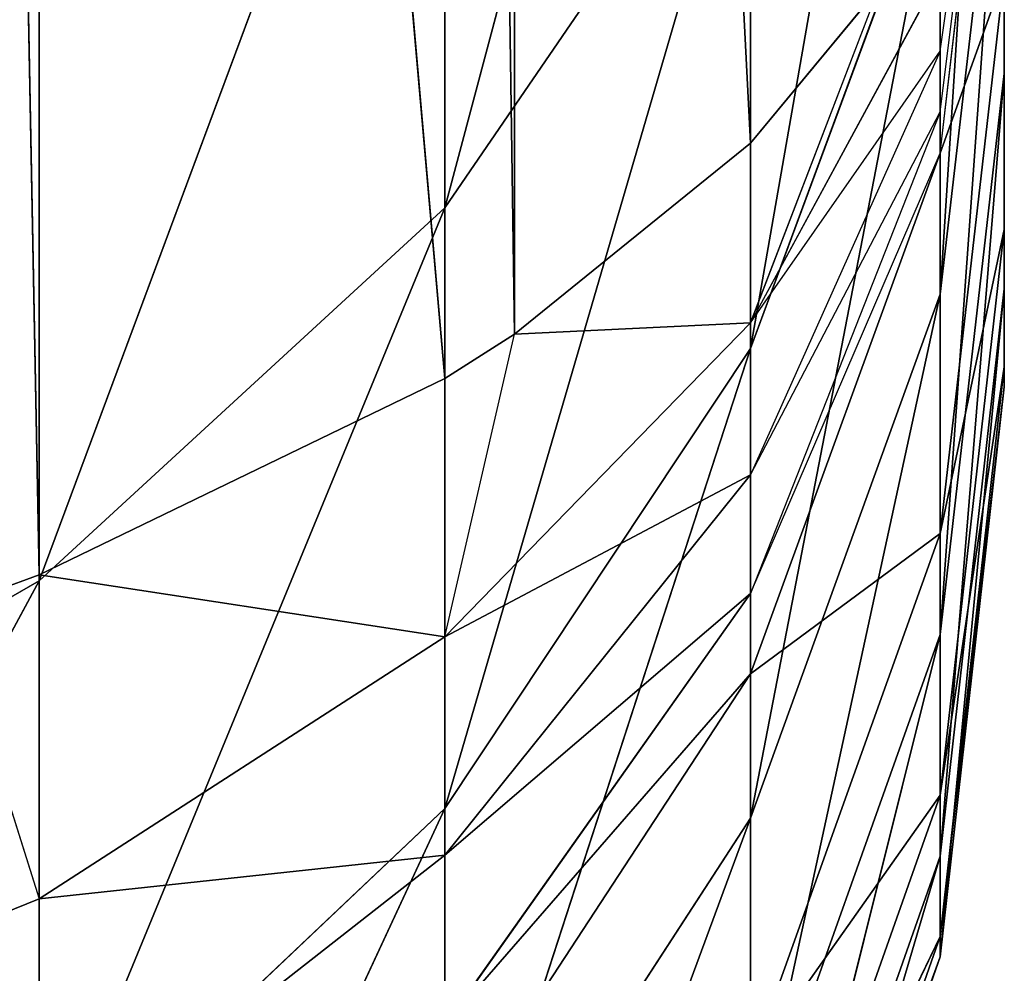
# Model space of a CAD drawing. Extents: x 907 to 1501, y 0 to 291.
# Tile 171 of 221: x 1501.108 to 1501.492, y 0.771 to 1.143. Entities that reach past the tile are written whole.
import ezdxf

# ---------------------------------------------------------------- set-up
doc = ezdxf.new("R2010")
doc.units = 0
doc.header["$LTSCALE"] = 25.4
doc.layers.get('0').update_dxf_attribs({"color": 13, "linetype": 'CONTINUOUS'})

# ---------------------------------------------------------------- blocks, each defined once
blk = doc.blocks.new('GIOTTO-LED-M-8170_STL')
at = {"color": 44}
for p, q in [((596.78809, 15.32575, 289.98215), (596.78809, 15.92768, 289.69699)), ((596.78809, 15.32575, 289.98215), (596.78809, 15.92768, 289.69699)), ((596.78809, 15.32575, 289.98215), (596.94641, 15.85451, 289.55655)), ((596.78809, 15.32575, 289.98215), (596.94641, 15.85451, 289.55655)), ((596.94641, 15.26343, 289.83658), (596.94641, 15.85451, 289.55655)), ((596.94641, 15.26343, 289.83658), (596.94641, 15.85451, 289.55655)), ((596.94641, 15.26343, 289.83658), (597.06555, 15.76689, 289.3884)), ((596.94641, 15.26343, 289.83658), (597.06555, 15.76689, 289.3884)), ((596.78809, 15.32575, 289.98215), (596.59845, 15.37264, 290.09167)), ((596.78809, 15.32575, 289.98215), (596.59845, 15.37264, 290.09167)), ((596.78809, 15.32575, 289.98215), (596.59845, 14.74239, 290.33365)), ((596.78809, 15.32575, 289.98215), (596.59845, 14.74239, 290.33365)), ((596.94641, 15.26343, 289.83658), (596.78809, 15.32575, 289.98215)), ((596.78809, 15.32575, 289.98215), (596.78809, 14.70393, 290.22089)), ((596.78809, 15.32575, 289.98215), (596.78809, 14.70393, 290.22089)), ((596.94641, 15.26343, 289.83658), (596.78809, 15.32575, 289.98215)), ((596.94641, 15.26343, 289.83658), (596.78809, 14.70393, 290.22089)), ((596.94641, 15.26343, 289.83658), (596.78809, 14.70393, 290.22089)), ((597.06555, 15.18881, 289.66229), (596.94641, 15.26343, 289.83658)), ((596.94641, 15.26343, 289.83658), (596.94641, 14.65283, 290.07101)), ((596.94641, 15.26343, 289.83658), (596.94641, 14.65283, 290.07101)), ((597.06555, 15.18881, 289.66229), (596.94641, 15.26343, 289.83658)), ((597.06555, 15.18881, 289.66229), (596.94641, 14.65283, 290.07101)), ((597.06555, 15.18881, 289.66229), (596.94641, 14.65283, 290.07101)), ((597.06555, 15.18881, 289.66229), (597.06555, 14.59163, 289.89154)), ((597.06555, 15.18881, 289.66229), (597.06555, 14.59163, 289.89154)), ((597.13953, 15.10563, 289.46799), (597.06555, 14.59163, 289.89154)), ((597.13953, 15.10563, 289.46799), (597.06555, 14.59163, 289.89154)), ((596.78809, 14.70393, 290.22089), (596.94641, 14.65283, 290.07101)), ((596.78809, 14.70393, 290.22089), (596.94641, 14.65283, 290.07101)), ((596.94641, 14.65283, 290.07101), (596.78809, 14.06582, 290.4118)), ((596.94641, 14.65283, 290.07101), (596.78809, 14.06582, 290.4118)), ((596.94641, 14.65283, 290.07101), (597.06555, 14.59163, 289.89154)), ((596.94641, 14.65283, 290.07101), (597.06555, 14.59163, 289.89154)), ((596.94641, 14.65283, 290.07101), (596.94641, 14.02622, 290.25848)), ((596.94641, 14.65283, 290.07101), (596.94641, 14.02622, 290.25848)), ((597.06555, 14.59163, 289.89154), (596.94641, 14.02622, 290.25848)), ((597.06555, 14.59163, 289.89154), (596.94641, 14.02622, 290.25848)), ((597.06555, 14.59163, 289.89154), (597.13953, 14.52341, 289.6915)), ((597.06555, 14.59163, 289.89154), (597.13953, 14.52341, 289.6915)), ((597.06555, 14.59163, 289.89154), (597.06555, 13.9788, 290.07489)), ((597.06555, 14.59163, 289.89154), (597.06555, 13.9788, 290.07489)), ((597.13953, 14.52341, 289.6915), (597.06555, 13.9788, 290.07489)), ((597.13953, 14.52341, 289.6915), (597.06555, 13.9788, 290.07489)), ((597.13953, 14.52341, 289.6915), (597.13953, 13.92594, 289.87027)), ((597.13953, 14.52341, 289.6915), (597.13953, 13.92594, 289.87027)), ((597.16461, 14.45159, 289.4809), (597.13953, 13.92594, 289.87027)), ((597.16461, 14.45159, 289.4809), (597.13953, 13.92594, 289.87027)), ((597.06555, 13.9788, 290.07489), (596.94641, 14.02622, 290.25848)), ((597.06555, 13.9788, 290.07489), (596.94641, 14.02622, 290.25848)), ((597.06555, 13.9788, 290.07489), (596.94641, 13.3872, 290.39792)), ((597.06555, 13.9788, 290.07489), (596.94641, 13.3872, 290.39792)), ((597.13953, 13.92594, 289.87027), (597.06555, 13.9788, 290.07489)), ((597.06555, 13.9788, 290.07489), (597.06555, 13.35383, 290.21127)), ((597.06555, 13.9788, 290.07489), (597.06555, 13.35383, 290.21127)), ((597.13953, 13.92594, 289.87027), (597.06555, 13.9788, 290.07489)), ((597.13953, 13.92594, 289.87027), (597.06555, 13.35383, 290.21127)), ((597.13953, 13.92594, 289.87027), (597.06555, 13.35383, 290.21127)), ((597.16461, 13.87029, 289.65482), (597.13953, 13.92594, 289.87027)), ((597.13953, 13.92594, 289.87027), (597.13953, 13.31663, 290.0032)), ((597.13953, 13.92594, 289.87027), (597.13953, 13.31663, 290.0032)), ((597.16461, 13.87029, 289.65482), (597.13953, 13.92594, 289.87027)), ((597.16461, 13.87029, 289.65482), (597.13953, 13.31663, 290.0032)), ((597.16461, 13.87029, 289.65482), (597.13953, 13.31663, 290.0032)), ((597.16461, 13.87029, 289.65482), (597.16461, 13.27747, 289.78415)), ((597.16461, 13.87029, 289.65482), (597.16461, 13.27747, 289.78415)), ((597.13953, 13.31663, 290.0032), (597.06555, 13.35383, 290.21127)), ((597.13953, 13.31663, 290.0032), (597.06555, 13.35383, 290.21127)), ((597.06555, 12.72032, 290.2999), (597.13953, 13.31663, 290.0032)), ((597.06555, 12.72032, 290.2999), (597.13953, 13.31663, 290.0032)), ((597.13953, 12.699, 290.0896), (597.13953, 13.31663, 290.0032)), ((597.13953, 12.699, 290.0896), (597.13953, 13.31663, 290.0032)), ((597.16461, 13.27747, 289.78415), (597.13953, 13.31663, 290.0032)), ((597.16461, 13.27747, 289.78415), (597.13953, 13.31663, 290.0032)), ((597.13953, 12.699, 290.0896), (597.16461, 13.27747, 289.78415)), ((597.13953, 12.699, 290.0896), (597.16461, 13.27747, 289.78415)), ((597.16461, 13.27747, 289.78415), (597.16461, 10.26131, 289.7457)), ((597.16461, 13.27747, 289.78415), (597.16461, 12.67655, 289.86823)), ((597.16461, 12.07099, 289.90649), (597.16461, 13.27747, 289.78415)), ((597.16461, 11.46428, 289.89874), (597.16461, 13.27747, 289.78415)), ((597.16461, 12.07099, 289.90649), (597.16461, 13.27747, 289.78415)), ((597.16461, 11.46428, 289.89874), (597.16461, 13.27747, 289.78415)), ((597.16461, 10.85989, 289.84506), (597.16461, 13.27747, 289.78415)), ((597.16461, 10.85989, 289.84506), (597.16461, 13.27747, 289.78415)), ((597.16461, 13.27747, 289.78415), (597.16461, 10.26131, 289.7457)), ((597.16461, 13.27747, 289.78415), (597.16461, 12.67655, 289.86823)), ((597.13953, 12.699, 290.0896), (597.06555, 12.72032, 290.2999)), ((597.13953, 12.699, 290.0896), (597.06555, 12.72032, 290.2999)), ((597.13953, 12.699, 290.0896), (597.06555, 12.08192, 290.34024)), ((597.13953, 12.699, 290.0896), (597.06555, 12.08192, 290.34024)), ((597.16461, 12.67655, 289.86823), (597.13953, 12.699, 290.0896)), ((597.13953, 12.699, 290.0896), (597.13953, 12.0766, 290.12894)), ((597.13953, 12.699, 290.0896), (597.13953, 12.0766, 290.12894)), ((597.16461, 12.67655, 289.86823), (597.13953, 12.699, 290.0896)), ((597.16461, 12.67655, 289.86823), (597.13953, 12.0766, 290.12894)), ((597.16461, 12.67655, 289.86823), (597.13953, 12.0766, 290.12894)), ((597.16461, 12.67655, 289.86823), (597.16461, 12.07099, 289.90649)), ((597.16461, 12.67655, 289.86823), (597.16461, 12.07099, 289.90649)), ((597.06555, 12.08192, 290.34024), (597.13953, 12.0766, 290.12894)), ((597.06555, 12.08192, 290.34024), (597.13953, 12.0766, 290.12894)), ((597.13953, 12.0766, 290.12894), (597.06555, 11.4423, 290.33209)), ((597.13953, 12.0766, 290.12894), (597.06555, 11.4423, 290.33209)), ((597.13953, 12.0766, 290.12894), (597.16461, 12.07099, 289.90649)), ((597.13953, 12.0766, 290.12894), (597.16461, 12.07099, 289.90649)), ((597.13953, 12.0766, 290.12894), (597.13953, 11.453, 290.121)), ((597.13953, 12.0766, 290.12894), (597.13953, 11.453, 290.121)), ((597.16461, 12.07099, 289.90649), (597.13953, 11.453, 290.121)), ((597.16461, 12.07099, 289.90649), (597.13953, 11.453, 290.121)), ((597.16461, 12.07099, 289.90649), (597.16461, 11.46428, 289.89874)), ((597.16461, 12.07099, 289.90649), (597.16461, 11.46428, 289.89874)), ((597.13953, 10.83181, 290.0658), (597.16461, 11.46428, 289.89874)), ((597.16461, 11.46428, 289.89874), (597.13953, 11.453, 290.121)), ((597.13953, 10.83181, 290.0658), (597.16461, 11.46428, 289.89874)), ((597.16461, 11.46428, 289.89874), (597.13953, 11.453, 290.121)), ((597.16461, 11.46428, 289.89874), (597.16461, 10.85989, 289.84506)), ((597.16461, 11.46428, 289.89874), (597.16461, 10.85989, 289.84506)), ((597.06555, 10.80513, 290.27548), (597.13953, 11.453, 290.121)), ((597.13953, 11.453, 290.121), (597.06555, 11.4423, 290.33209)), ((597.06555, 10.80513, 290.27548), (597.13953, 11.453, 290.121)), ((597.13953, 11.453, 290.121), (597.06555, 11.4423, 290.33209)), ((597.13953, 10.83181, 290.0658), (597.13953, 11.453, 290.121)), ((597.13953, 10.83181, 290.0658), (597.13953, 11.453, 290.121)), ((597.16461, 10.85989, 289.84506), (597.13953, 10.21658, 289.96368)), ((597.16461, 10.85989, 289.84506), (597.13953, 10.21658, 289.96368)), ((597.16461, 10.85989, 289.84506), (597.13953, 10.83181, 290.0658)), ((597.16461, 10.85989, 289.84506), (597.13953, 10.83181, 290.0658)), ((597.16461, 10.85989, 289.84506), (597.16461, 10.26131, 289.7457)), ((597.16461, 10.85989, 289.84506), (597.16461, 10.26131, 289.7457)), ((597.13953, 10.83181, 290.0658), (597.06555, 10.17409, 290.17075)), ((597.13953, 10.83181, 290.0658), (597.06555, 10.17409, 290.17075)), ((597.13953, 10.83181, 290.0658), (597.06555, 10.80513, 290.27548)), ((597.13953, 10.83181, 290.0658), (597.06555, 10.80513, 290.27548)), ((597.13953, 10.83181, 290.0658), (597.13953, 10.21658, 289.96368)), ((597.13953, 10.83181, 290.0658), (597.13953, 10.21658, 289.96368)), ((597.13953, 10.21658, 289.96368), (597.16461, 10.26131, 289.7457)), ((597.16461, 10.26131, 289.7457), (597.13953, 9.61086, 289.81525)), ((597.16461, 10.26131, 289.7457), (597.13953, 9.61086, 289.81525)), ((597.13953, 10.21658, 289.96368), (597.16461, 10.26131, 289.7457)), ((597.06555, 10.17409, 290.17075), (597.13953, 10.21658, 289.96368)), ((597.13953, 10.21658, 289.96368), (597.06555, 9.5528, 290.01846)), ((597.13953, 10.21658, 289.96368), (597.06555, 9.5528, 290.01846)), ((597.06555, 10.17409, 290.17075), (597.13953, 10.21658, 289.96368)), ((597.13953, 10.21658, 289.96368), (597.13953, 9.61086, 289.81525)), ((597.13953, 10.21658, 289.96368), (597.13953, 9.61086, 289.81525)), ((597.06555, 10.17409, 290.17075), (597.06555, 9.5528, 290.01846)), ((597.06555, 10.17409, 290.17075), (597.06555, 9.5528, 290.01846)), ((597.13953, 9.57021, 289.79916), (597.16461, 9.67198, 289.60129)), ((597.13953, 9.53349, 289.77545), (597.16461, 9.67198, 289.60129)), ((597.13953, 9.61086, 289.81525), (597.16461, 9.67198, 289.60129)), ((597.06555, 9.5528, 290.01846), (597.13953, 9.61086, 289.81525)), ((597.06555, 9.47354, 289.98712), (597.13953, 9.61086, 289.81525)), ((597.06555, 9.5528, 290.01846), (597.13953, 9.61086, 289.81525)), ((597.13953, 9.57021, 289.79916), (597.13953, 9.61086, 289.81525)), ((597.06555, 9.40194, 289.94089), (597.13953, 9.57021, 289.79916)), ((597.13953, 9.57021, 289.79916), (597.06555, 9.47354, 289.98712)), ((597.13953, 9.53349, 289.77545), (597.13953, 9.57021, 289.79916)), ((596.94641, 9.50071, 290.20078), (597.06555, 9.5528, 290.01846)), ((596.94641, 9.38682, 290.15573), (597.06555, 9.5528, 290.01846)), ((596.94641, 9.50071, 290.20078), (597.06555, 9.5528, 290.01846)), ((596.94641, 9.38682, 290.15573), (597.06555, 9.5528, 290.01846)), ((597.06555, 9.47354, 289.98712), (597.06555, 9.5528, 290.01846)), ((597.06555, 9.47354, 289.98712), (597.06555, 9.5528, 290.01846)), ((597.06555, 9.34076, 289.88153), (597.13953, 9.53349, 289.77545)), ((597.13953, 9.53349, 289.77545), (597.06555, 9.40194, 289.94089)), ((597.13953, 9.50211, 289.745), (597.13953, 9.53349, 289.77545)), ((597.13953, 9.50211, 289.745), (597.06555, 9.34076, 289.88153)), ((596.94641, 9.28393, 290.08929), (597.06555, 9.47354, 289.98712)), ((597.06555, 9.47354, 289.98712), (596.94641, 9.38682, 290.15573)), ((596.94641, 9.28393, 290.08929), (597.06555, 9.47354, 289.98712)), ((597.06555, 9.47354, 289.98712), (596.94641, 9.38682, 290.15573)), ((597.06555, 9.40194, 289.94089), (597.06555, 9.47354, 289.98712)), ((597.06555, 9.40194, 289.94089), (597.06555, 9.47354, 289.98712)), ((596.94641, 9.19602, 290.004), (597.06555, 9.40194, 289.94089)), ((597.06555, 9.40194, 289.94089), (596.94641, 9.28393, 290.08929)), ((596.94641, 9.19602, 290.004), (597.06555, 9.40194, 289.94089)), ((597.06555, 9.40194, 289.94089), (596.94641, 9.28393, 290.08929)), ((597.06555, 9.34076, 289.88153), (597.06555, 9.40194, 289.94089)), ((597.06555, 9.34076, 289.88153), (597.06555, 9.40194, 289.94089)), ((597.1156, 9.40162, 289.75092), (597.06555, 9.34076, 289.88153)), ((597.06555, 9.29237, 289.81137), (597.1156, 9.40162, 289.75092)), ((596.94641, 9.28393, 290.08929), (596.94641, 9.38682, 290.15573)), ((596.94641, 9.28393, 290.08929), (596.94641, 9.38682, 290.15573)), ((597.06555, 9.34076, 289.88153), (596.94641, 9.19602, 290.004)), ((597.06555, 9.34076, 289.88153), (596.94641, 9.19602, 290.004)), ((597.06555, 9.34076, 289.88153), (596.97357, 9.15771, 289.88589)), ((597.06555, 9.34076, 289.88153), (596.97357, 9.15771, 289.88589)), ((597.06555, 9.29237, 289.81137), (597.06555, 9.34076, 289.88153)), ((596.97357, 9.15771, 289.88589), (597.06555, 9.29237, 289.81137)), ((596.97357, 8.11916, 288.00943), (597.06555, 9.29237, 289.81137)), ((596.97357, 9.15771, 289.88589), (597.06555, 9.29237, 289.81137)), ((596.97357, 8.11916, 288.00943), (597.06555, 9.29237, 289.81137)), ((597.06555, 8.25381, 287.93491), (597.06555, 9.29237, 289.81137)), ((597.06555, 8.25381, 287.93491), (597.06555, 9.29237, 289.81137)), ((596.78809, 9.07514, 290.10629), (596.94641, 9.28393, 290.08929)), ((596.94641, 9.28393, 290.08929), (596.78809, 9.18538, 290.21323)), ((596.78809, 9.07514, 290.10629), (596.94641, 9.28393, 290.08929)), ((596.94641, 9.28393, 290.08929), (596.78809, 9.18538, 290.21323)), ((596.94641, 9.19602, 290.004), (596.94641, 9.28393, 290.08929)), ((596.94641, 9.19602, 290.004), (596.94641, 9.28393, 290.08929)), ((596.78809, 8.98793, 289.97986), (596.94641, 9.19602, 290.004)), ((596.94641, 9.19602, 290.004), (596.78809, 9.07514, 290.10629)), ((596.78809, 8.98793, 289.97986), (596.94641, 9.19602, 290.004)), ((596.94641, 9.19602, 290.004), (596.78809, 9.07514, 290.10629)), ((596.94641, 9.19602, 290.004), (596.97357, 9.15771, 289.88589)), ((596.94641, 9.12647, 289.9032), (596.94641, 9.19602, 290.004)), ((596.78809, 9.07514, 290.10629), (596.78809, 9.18538, 290.21323)), ((596.78809, 9.07514, 290.10629), (596.78809, 9.18538, 290.21323)), ((596.94641, 8.08792, 288.02673), (596.97357, 9.15771, 289.88589)), ((596.94641, 9.12647, 289.9032), (596.97357, 9.15771, 289.88589)), ((596.94641, 8.08792, 288.02673), (596.97357, 9.15771, 289.88589)), ((596.97357, 8.11916, 288.00943), (596.97357, 9.15771, 289.88589)), ((596.97357, 8.11916, 288.00943), (596.97357, 9.15771, 289.88589)), ((596.78809, 8.98793, 289.97986), (596.94641, 9.12647, 289.9032)), ((596.78809, 7.94938, 288.10339), (596.94641, 9.12647, 289.9032)), ((596.78809, 8.98793, 289.97986), (596.94641, 9.12647, 289.9032)), ((596.78809, 7.94938, 288.10339), (596.94641, 9.12647, 289.9032)), ((596.94641, 8.08792, 288.02673), (596.94641, 9.12647, 289.9032)), ((596.94641, 8.08792, 288.02673), (596.94641, 9.12647, 289.9032)), ((596.78809, 9.07514, 290.10629), (596.59845, 8.98419, 290.18326)), ((596.78809, 9.07514, 290.10629), (596.59845, 8.98419, 290.18326)), ((596.75238, 8.96415, 289.99304), (596.78809, 9.07514, 290.10629)), ((596.78809, 8.98793, 289.97986), (596.78809, 9.07514, 290.10629)), ((596.75238, 7.9256, 288.11658), (596.78809, 8.98793, 289.97986)), ((596.75238, 8.96415, 289.99304), (596.78809, 8.98793, 289.97986)), ((596.75238, 7.9256, 288.11658), (596.78809, 8.98793, 289.97986)), ((596.78809, 7.94938, 288.10339), (596.78809, 8.98793, 289.97986)), ((596.78809, 7.94938, 288.10339), (596.78809, 8.98793, 289.97986))]:
    blk.add_line(p, q, dxfattribs=at)
mesh = blk.add_polyface(dxfattribs=at)
corners = [(596.78809, 16.50627, 289.367), (596.59845, 16.56917, 289.4682), (596.59845, 15.98273, 289.80264)]
mesh.append_faces([[corners[k] for k in face] for face in [(0, 1, 2)]], dxfattribs={"color": 44})
mesh = blk.add_polyface(dxfattribs=at)
corners = [(596.78809, 16.50627, 289.367), (596.59845, 15.98273, 289.80264), (596.78809, 15.92768, 289.69699)]
mesh.append_faces([[corners[k] for k in face] for face in [(0, 1, 2)]], dxfattribs={"color": 44})
mesh = blk.add_polyface(dxfattribs=at)
corners = [(596.78809, 15.92768, 289.69699), (596.59845, 15.98273, 289.80264), (596.59845, 15.37264, 290.09167)]
mesh.append_faces([[corners[k] for k in face] for face in [(0, 1, 2)]], dxfattribs={"color": 44})
mesh = blk.add_polyface(dxfattribs=at)
corners = [(596.78809, 15.92768, 289.69699), (596.59845, 15.37264, 290.09167), (596.78809, 15.32575, 289.98215)]
mesh.append_faces([[corners[k] for k in face] for face in [(0, 1, 2)]], dxfattribs={"color": 44})
mesh = blk.add_polyface(dxfattribs=at)
corners = [(596.78809, 15.92768, 289.69699), (596.78809, 15.32575, 289.98215), (596.94641, 15.85451, 289.55655)]
mesh.append_faces([[corners[k] for k in face] for face in [(0, 1, 2)]], dxfattribs={"color": 44})
mesh = blk.add_polyface(dxfattribs=at)
corners = [(596.94641, 15.85451, 289.55655), (596.78809, 15.32575, 289.98215), (596.94641, 15.26343, 289.83658)]
mesh.append_faces([[corners[k] for k in face] for face in [(0, 1, 2)]], dxfattribs={"color": 44})
mesh = blk.add_polyface(dxfattribs=at)
corners = [(596.94641, 15.85451, 289.55655), (596.94641, 15.26343, 289.83658), (597.06555, 15.76689, 289.3884)]
mesh.append_faces([[corners[k] for k in face] for face in [(0, 1, 2)]], dxfattribs={"color": 44})
mesh = blk.add_polyface(dxfattribs=at)
corners = [(597.06555, 15.76689, 289.3884), (596.94641, 15.26343, 289.83658), (597.06555, 15.18881, 289.66229)]
mesh.append_faces([[corners[k] for k in face] for face in [(0, 1, 2)]], dxfattribs={"color": 44})
mesh = blk.add_polyface(dxfattribs=at)
corners = [(596.78809, 15.32575, 289.98215), (596.59845, 15.37264, 290.09167), (596.59845, 14.74239, 290.33365)]
mesh.append_faces([[corners[k] for k in face] for face in [(0, 1, 2)]], dxfattribs={"color": 44})
mesh = blk.add_polyface(dxfattribs=at)
corners = [(596.78809, 15.32575, 289.98215), (596.59845, 14.74239, 290.33365), (596.78809, 14.70393, 290.22089)]
mesh.append_faces([[corners[k] for k in face] for face in [(0, 1, 2)]], dxfattribs={"color": 44})
mesh = blk.add_polyface(dxfattribs=at)
corners = [(596.78809, 15.32575, 289.98215), (596.78809, 14.70393, 290.22089), (596.94641, 15.26343, 289.83658)]
mesh.append_faces([[corners[k] for k in face] for face in [(0, 1, 2)]], dxfattribs={"color": 44})
mesh = blk.add_polyface(dxfattribs=at)
corners = [(596.94641, 15.26343, 289.83658), (596.78809, 14.70393, 290.22089), (596.94641, 14.65283, 290.07101)]
mesh.append_faces([[corners[k] for k in face] for face in [(0, 1, 2)]], dxfattribs={"color": 44})
mesh = blk.add_polyface(dxfattribs=at)
corners = [(596.94641, 15.26343, 289.83658), (596.94641, 14.65283, 290.07101), (597.06555, 15.18881, 289.66229)]
mesh.append_faces([[corners[k] for k in face] for face in [(0, 1, 2)]], dxfattribs={"color": 44})
mesh = blk.add_polyface(dxfattribs=at)
corners = [(597.06555, 15.18881, 289.66229), (596.94641, 14.65283, 290.07101), (597.06555, 14.59163, 289.89154)]
mesh.append_faces([[corners[k] for k in face] for face in [(0, 1, 2)]], dxfattribs={"color": 44})
mesh = blk.add_polyface(dxfattribs=at)
corners = [(597.06555, 15.18881, 289.66229), (597.06555, 14.59163, 289.89154), (597.13953, 15.10563, 289.46799)]
mesh.append_faces([[corners[k] for k in face] for face in [(0, 1, 2)]], dxfattribs={"color": 44})
mesh = blk.add_polyface(dxfattribs=at)
corners = [(597.13953, 15.10563, 289.46799), (597.06555, 14.59163, 289.89154), (597.13953, 14.52341, 289.6915)]
mesh.append_faces([[corners[k] for k in face] for face in [(0, 1, 2)]], dxfattribs={"color": 44})
mesh = blk.add_polyface(dxfattribs=at)
corners = [(596.78809, 14.70393, 290.22089), (596.78809, 14.06582, 290.4118), (596.94641, 14.65283, 290.07101)]
mesh.append_faces([[corners[k] for k in face] for face in [(0, 1, 2)]], dxfattribs={"color": 44})
mesh = blk.add_polyface(dxfattribs=at)
corners = [(596.94641, 14.65283, 290.07101), (596.78809, 14.06582, 290.4118), (596.94641, 14.02622, 290.25848)]
mesh.append_faces([[corners[k] for k in face] for face in [(0, 1, 2)]], dxfattribs={"color": 44})
mesh = blk.add_polyface(dxfattribs=at)
corners = [(596.94641, 14.65283, 290.07101), (596.94641, 14.02622, 290.25848), (597.06555, 14.59163, 289.89154)]
mesh.append_faces([[corners[k] for k in face] for face in [(0, 1, 2)]], dxfattribs={"color": 44})
mesh = blk.add_polyface(dxfattribs=at)
corners = [(597.06555, 14.59163, 289.89154), (596.94641, 14.02622, 290.25848), (597.06555, 13.9788, 290.07489)]
mesh.append_faces([[corners[k] for k in face] for face in [(0, 1, 2)]], dxfattribs={"color": 44})
mesh = blk.add_polyface(dxfattribs=at)
corners = [(597.06555, 14.59163, 289.89154), (597.06555, 13.9788, 290.07489), (597.13953, 14.52341, 289.6915)]
mesh.append_faces([[corners[k] for k in face] for face in [(0, 1, 2)]], dxfattribs={"color": 44})
mesh = blk.add_polyface(dxfattribs=at)
corners = [(597.13953, 14.52341, 289.6915), (597.06555, 13.9788, 290.07489), (597.13953, 13.92594, 289.87027)]
mesh.append_faces([[corners[k] for k in face] for face in [(0, 1, 2)]], dxfattribs={"color": 44})
mesh = blk.add_polyface(dxfattribs=at)
corners = [(597.13953, 14.52341, 289.6915), (597.13953, 13.92594, 289.87027), (597.16461, 14.45159, 289.4809)]
mesh.append_faces([[corners[k] for k in face] for face in [(0, 1, 2)]], dxfattribs={"color": 44})
mesh = blk.add_polyface(dxfattribs=at)
corners = [(597.16461, 14.45159, 289.4809), (597.13953, 13.92594, 289.87027), (597.16461, 13.87029, 289.65482)]
mesh.append_faces([[corners[k] for k in face] for face in [(0, 1, 2)]], dxfattribs={"color": 44})
mesh = blk.add_polyface(dxfattribs=at)
corners = [(596.94641, 14.02622, 290.25848), (596.94641, 13.3872, 290.39792), (597.06555, 13.9788, 290.07489)]
mesh.append_faces([[corners[k] for k in face] for face in [(0, 1, 2)]], dxfattribs={"color": 44})
mesh = blk.add_polyface(dxfattribs=at)
corners = [(597.06555, 13.9788, 290.07489), (596.94641, 13.3872, 290.39792), (597.06555, 13.35383, 290.21127)]
mesh.append_faces([[corners[k] for k in face] for face in [(0, 1, 2)]], dxfattribs={"color": 44})
mesh = blk.add_polyface(dxfattribs=at)
corners = [(597.06555, 13.9788, 290.07489), (597.06555, 13.35383, 290.21127), (597.13953, 13.92594, 289.87027)]
mesh.append_faces([[corners[k] for k in face] for face in [(0, 1, 2)]], dxfattribs={"color": 44})
mesh = blk.add_polyface(dxfattribs=at)
corners = [(597.13953, 13.92594, 289.87027), (597.06555, 13.35383, 290.21127), (597.13953, 13.31663, 290.0032)]
mesh.append_faces([[corners[k] for k in face] for face in [(0, 1, 2)]], dxfattribs={"color": 44})
mesh = blk.add_polyface(dxfattribs=at)
corners = [(597.13953, 13.92594, 289.87027), (597.13953, 13.31663, 290.0032), (597.16461, 13.87029, 289.65482)]
mesh.append_faces([[corners[k] for k in face] for face in [(0, 1, 2)]], dxfattribs={"color": 44})
mesh = blk.add_polyface(dxfattribs=at)
corners = [(597.16461, 13.87029, 289.65482), (597.13953, 13.31663, 290.0032), (597.16461, 13.27747, 289.78415)]
mesh.append_faces([[corners[k] for k in face] for face in [(0, 1, 2)]], dxfattribs={"color": 44})
mesh = blk.add_polyface(dxfattribs=at)
corners = [(597.16461, 13.87029, 289.65482), (597.16461, 13.27747, 289.78415), (597.16461, 10.26131, 289.7457)]
mesh.append_faces([[corners[k] for k in face] for face in [(0, 1, 2)]], dxfattribs={"color": 44})
mesh = blk.add_polyface(dxfattribs=at)
corners = [(597.06555, 13.35383, 290.21127), (597.06555, 12.72032, 290.2999), (597.13953, 13.31663, 290.0032)]
mesh.append_faces([[corners[k] for k in face] for face in [(0, 1, 2)]], dxfattribs={"color": 44})
mesh = blk.add_polyface(dxfattribs=at)
corners = [(597.13953, 13.31663, 290.0032), (597.06555, 12.72032, 290.2999), (597.13953, 12.699, 290.0896)]
mesh.append_faces([[corners[k] for k in face] for face in [(0, 1, 2)]], dxfattribs={"color": 44})
mesh = blk.add_polyface(dxfattribs=at)
corners = [(597.13953, 13.31663, 290.0032), (597.13953, 12.699, 290.0896), (597.16461, 13.27747, 289.78415)]
mesh.append_faces([[corners[k] for k in face] for face in [(0, 1, 2)]], dxfattribs={"color": 44})
mesh = blk.add_polyface(dxfattribs=at)
corners = [(597.16461, 13.27747, 289.78415), (597.13953, 12.699, 290.0896), (597.16461, 12.67655, 289.86823)]
mesh.append_faces([[corners[k] for k in face] for face in [(0, 1, 2)]], dxfattribs={"color": 44})
mesh = blk.add_polyface(dxfattribs=at)
corners = [(597.16461, 13.27747, 289.78415), (597.16461, 12.67655, 289.86823), (597.16461, 12.07099, 289.90649)]
mesh.append_faces([[corners[k] for k in face] for face in [(0, 1, 2)]], dxfattribs={"color": 44})
mesh = blk.add_polyface(dxfattribs=at)
corners = [(597.16461, 13.27747, 289.78415), (597.16461, 12.07099, 289.90649), (597.16461, 11.46428, 289.89874)]
mesh.append_faces([[corners[k] for k in face] for face in [(0, 1, 2)]], dxfattribs={"color": 44})
mesh = blk.add_polyface(dxfattribs=at)
corners = [(597.16461, 13.27747, 289.78415), (597.16461, 11.46428, 289.89874), (597.16461, 10.85989, 289.84506)]
mesh.append_faces([[corners[k] for k in face] for face in [(0, 1, 2)]], dxfattribs={"color": 44})
mesh = blk.add_polyface(dxfattribs=at)
corners = [(597.16461, 13.27747, 289.78415), (597.16461, 10.85989, 289.84506), (597.16461, 10.26131, 289.7457)]
mesh.append_faces([[corners[k] for k in face] for face in [(0, 1, 2)]], dxfattribs={"color": 44})
mesh = blk.add_polyface(dxfattribs=at)
corners = [(597.06555, 12.72032, 290.2999), (597.06555, 12.08192, 290.34024), (597.13953, 12.699, 290.0896)]
mesh.append_faces([[corners[k] for k in face] for face in [(0, 1, 2)]], dxfattribs={"color": 44})
mesh = blk.add_polyface(dxfattribs=at)
corners = [(597.13953, 12.699, 290.0896), (597.06555, 12.08192, 290.34024), (597.13953, 12.0766, 290.12894)]
mesh.append_faces([[corners[k] for k in face] for face in [(0, 1, 2)]], dxfattribs={"color": 44})
mesh = blk.add_polyface(dxfattribs=at)
corners = [(597.13953, 12.699, 290.0896), (597.13953, 12.0766, 290.12894), (597.16461, 12.67655, 289.86823)]
mesh.append_faces([[corners[k] for k in face] for face in [(0, 1, 2)]], dxfattribs={"color": 44})
mesh = blk.add_polyface(dxfattribs=at)
corners = [(597.16461, 12.67655, 289.86823), (597.13953, 12.0766, 290.12894), (597.16461, 12.07099, 289.90649)]
mesh.append_faces([[corners[k] for k in face] for face in [(0, 1, 2)]], dxfattribs={"color": 44})
mesh = blk.add_polyface(dxfattribs=at)
corners = [(597.06555, 12.08192, 290.34024), (597.06555, 11.4423, 290.33209), (597.13953, 12.0766, 290.12894)]
mesh.append_faces([[corners[k] for k in face] for face in [(0, 1, 2)]], dxfattribs={"color": 44})
mesh = blk.add_polyface(dxfattribs=at)
corners = [(597.13953, 12.0766, 290.12894), (597.06555, 11.4423, 290.33209), (597.13953, 11.453, 290.121)]
mesh.append_faces([[corners[k] for k in face] for face in [(0, 1, 2)]], dxfattribs={"color": 44})
mesh = blk.add_polyface(dxfattribs=at)
corners = [(597.13953, 12.0766, 290.12894), (597.13953, 11.453, 290.121), (597.16461, 12.07099, 289.90649)]
mesh.append_faces([[corners[k] for k in face] for face in [(0, 1, 2)]], dxfattribs={"color": 44})
mesh = blk.add_polyface(dxfattribs=at)
corners = [(597.16461, 12.07099, 289.90649), (597.13953, 11.453, 290.121), (597.16461, 11.46428, 289.89874)]
mesh.append_faces([[corners[k] for k in face] for face in [(0, 1, 2)]], dxfattribs={"color": 44})
mesh = blk.add_polyface(dxfattribs=at)
corners = [(597.16461, 11.46428, 289.89874), (597.13953, 11.453, 290.121), (597.13953, 10.83181, 290.0658)]
mesh.append_faces([[corners[k] for k in face] for face in [(0, 1, 2)]], dxfattribs={"color": 44})
mesh = blk.add_polyface(dxfattribs=at)
corners = [(597.16461, 11.46428, 289.89874), (597.13953, 10.83181, 290.0658), (597.16461, 10.85989, 289.84506)]
mesh.append_faces([[corners[k] for k in face] for face in [(0, 1, 2)]], dxfattribs={"color": 44})
mesh = blk.add_polyface(dxfattribs=at)
corners = [(597.13953, 11.453, 290.121), (597.06555, 11.4423, 290.33209), (597.06555, 10.80513, 290.27548)]
mesh.append_faces([[corners[k] for k in face] for face in [(0, 1, 2)]], dxfattribs={"color": 44})
mesh = blk.add_polyface(dxfattribs=at)
corners = [(597.13953, 11.453, 290.121), (597.06555, 10.80513, 290.27548), (597.13953, 10.83181, 290.0658)]
mesh.append_faces([[corners[k] for k in face] for face in [(0, 1, 2)]], dxfattribs={"color": 44})
mesh = blk.add_polyface(dxfattribs=at)
corners = [(597.16461, 10.85989, 289.84506), (597.13953, 10.21658, 289.96368), (597.16461, 10.26131, 289.7457)]
mesh.append_faces([[corners[k] for k in face] for face in [(0, 1, 2)]], dxfattribs={"color": 44})
mesh = blk.add_polyface(dxfattribs=at)
corners = [(597.16461, 10.85989, 289.84506), (597.13953, 10.83181, 290.0658), (597.13953, 10.21658, 289.96368)]
mesh.append_faces([[corners[k] for k in face] for face in [(0, 1, 2)]], dxfattribs={"color": 44})
mesh = blk.add_polyface(dxfattribs=at)
corners = [(597.13953, 10.83181, 290.0658), (597.06555, 10.17409, 290.17075), (597.13953, 10.21658, 289.96368)]
mesh.append_faces([[corners[k] for k in face] for face in [(0, 1, 2)]], dxfattribs={"color": 44})
mesh = blk.add_polyface(dxfattribs=at)
corners = [(597.13953, 10.83181, 290.0658), (597.06555, 10.80513, 290.27548), (597.06555, 10.17409, 290.17075)]
mesh.append_faces([[corners[k] for k in face] for face in [(0, 1, 2)]], dxfattribs={"color": 44})
mesh = blk.add_polyface(dxfattribs=at)
corners = [(597.16461, 10.26131, 289.7457), (597.13953, 9.61086, 289.81525), (597.16461, 9.67198, 289.60129)]
mesh.append_faces([[corners[k] for k in face] for face in [(0, 1, 2)]], dxfattribs={"color": 44})
mesh = blk.add_polyface(dxfattribs=at)
corners = [(597.16461, 10.26131, 289.7457), (597.13953, 10.21658, 289.96368), (597.13953, 9.61086, 289.81525)]
mesh.append_faces([[corners[k] for k in face] for face in [(0, 1, 2)]], dxfattribs={"color": 44})
mesh = blk.add_polyface(dxfattribs=at)
corners = [(597.13953, 10.21658, 289.96368), (597.06555, 9.5528, 290.01846), (597.13953, 9.61086, 289.81525)]
mesh.append_faces([[corners[k] for k in face] for face in [(0, 1, 2)]], dxfattribs={"color": 44})
mesh = blk.add_polyface(dxfattribs=at)
corners = [(597.13953, 10.21658, 289.96368), (597.06555, 10.17409, 290.17075), (597.06555, 9.5528, 290.01846)]
mesh.append_faces([[corners[k] for k in face] for face in [(0, 1, 2)]], dxfattribs={"color": 44})
mesh = blk.add_polyface(dxfattribs=at)
corners = [(597.06555, 10.17409, 290.17075), (596.94641, 9.50071, 290.20078), (597.06555, 9.5528, 290.01846)]
mesh.append_faces([[corners[k] for k in face] for face in [(0, 1, 2)]], dxfattribs={"color": 44})
mesh = blk.add_polyface(dxfattribs=at)
corners = [(597.13953, 9.61086, 289.81525), (597.06555, 9.5528, 290.01846), (597.06555, 9.47354, 289.98712)]
mesh.append_faces([[corners[k] for k in face] for face in [(0, 1, 2)]], dxfattribs={"color": 44})
mesh = blk.add_polyface(dxfattribs=at)
corners = [(597.13953, 9.57021, 289.79916), (597.06555, 9.47354, 289.98712), (597.06555, 9.40194, 289.94089)]
mesh.append_faces([[corners[k] for k in face] for face in [(0, 1, 2)]], dxfattribs={"color": 44})
mesh = blk.add_polyface(dxfattribs=at)
corners = [(597.06555, 9.5528, 290.01846), (596.94641, 9.50071, 290.20078), (596.94641, 9.38682, 290.15573)]
mesh.append_faces([[corners[k] for k in face] for face in [(0, 1, 2)]], dxfattribs={"color": 44})
mesh = blk.add_polyface(dxfattribs=at)
corners = [(597.06555, 9.5528, 290.01846), (596.94641, 9.38682, 290.15573), (597.06555, 9.47354, 289.98712)]
mesh.append_faces([[corners[k] for k in face] for face in [(0, 1, 2)]], dxfattribs={"color": 44})
mesh = blk.add_polyface(dxfattribs=at)
corners = [(597.13953, 9.53349, 289.77545), (597.06555, 9.40194, 289.94089), (597.06555, 9.34076, 289.88153)]
mesh.append_faces([[corners[k] for k in face] for face in [(0, 1, 2)]], dxfattribs={"color": 44})
mesh = blk.add_polyface(dxfattribs=at)
corners = [(597.13953, 9.50211, 289.745), (597.06555, 9.34076, 289.88153), (597.1156, 9.40162, 289.75092)]
mesh.append_faces([[corners[k] for k in face] for face in [(0, 1, 2)]], dxfattribs={"color": 44})
mesh = blk.add_polyface(dxfattribs=at)
corners = [(597.06555, 9.47354, 289.98712), (596.94641, 9.38682, 290.15573), (596.94641, 9.28393, 290.08929)]
mesh.append_faces([[corners[k] for k in face] for face in [(0, 1, 2)]], dxfattribs={"color": 44})
mesh = blk.add_polyface(dxfattribs=at)
corners = [(597.06555, 9.47354, 289.98712), (596.94641, 9.28393, 290.08929), (597.06555, 9.40194, 289.94089)]
mesh.append_faces([[corners[k] for k in face] for face in [(0, 1, 2)]], dxfattribs={"color": 44})
mesh = blk.add_polyface(dxfattribs=at)
corners = [(597.06555, 9.40194, 289.94089), (596.94641, 9.28393, 290.08929), (596.94641, 9.19602, 290.004)]
mesh.append_faces([[corners[k] for k in face] for face in [(0, 1, 2)]], dxfattribs={"color": 44})
mesh = blk.add_polyface(dxfattribs=at)
corners = [(597.06555, 9.40194, 289.94089), (596.94641, 9.19602, 290.004), (597.06555, 9.34076, 289.88153)]
mesh.append_faces([[corners[k] for k in face] for face in [(0, 1, 2)]], dxfattribs={"color": 44})
mesh = blk.add_polyface(dxfattribs=at)
corners = [(597.1156, 9.40162, 289.75092), (597.06555, 9.29237, 289.81137), (597.06555, 8.25381, 287.93491)]
mesh.append_faces([[corners[k] for k in face] for face in [(0, 1, 2)]], dxfattribs={"color": 44})
mesh = blk.add_polyface(dxfattribs=at)
corners = [(596.94641, 9.38682, 290.15573), (596.78809, 9.18538, 290.21323), (596.94641, 9.28393, 290.08929)]
mesh.append_faces([[corners[k] for k in face] for face in [(0, 1, 2)]], dxfattribs={"color": 44})
mesh = blk.add_polyface(dxfattribs=at)
corners = [(597.06555, 9.34076, 289.88153), (596.94641, 9.19602, 290.004), (596.97357, 9.15771, 289.88589)]
mesh.append_faces([[corners[k] for k in face] for face in [(0, 1, 2)]], dxfattribs={"color": 44})
mesh = blk.add_polyface(dxfattribs=at)
corners = [(597.06555, 9.34076, 289.88153), (596.97357, 9.15771, 289.88589), (597.06555, 9.29237, 289.81137)]
mesh.append_faces([[corners[k] for k in face] for face in [(0, 1, 2)]], dxfattribs={"color": 44})
mesh = blk.add_polyface(dxfattribs=at)
corners = [(597.06555, 9.29237, 289.81137), (596.97357, 9.15771, 289.88589), (596.97357, 8.11916, 288.00943)]
mesh.append_faces([[corners[k] for k in face] for face in [(0, 1, 2)]], dxfattribs={"color": 44})
mesh = blk.add_polyface(dxfattribs=at)
corners = [(597.06555, 9.29237, 289.81137), (596.97357, 8.11916, 288.00943), (597.06555, 8.25381, 287.93491)]
mesh.append_faces([[corners[k] for k in face] for face in [(0, 1, 2)]], dxfattribs={"color": 44})
mesh = blk.add_polyface(dxfattribs=at)
corners = [(596.94641, 9.28393, 290.08929), (596.78809, 9.18538, 290.21323), (596.78809, 9.07514, 290.10629)]
mesh.append_faces([[corners[k] for k in face] for face in [(0, 1, 2)]], dxfattribs={"color": 44})
mesh = blk.add_polyface(dxfattribs=at)
corners = [(596.94641, 9.28393, 290.08929), (596.78809, 9.07514, 290.10629), (596.94641, 9.19602, 290.004)]
mesh.append_faces([[corners[k] for k in face] for face in [(0, 1, 2)]], dxfattribs={"color": 44})
mesh = blk.add_polyface(dxfattribs=at)
corners = [(596.94641, 9.19602, 290.004), (596.78809, 9.07514, 290.10629), (596.78809, 8.98793, 289.97986)]
mesh.append_faces([[corners[k] for k in face] for face in [(0, 1, 2)]], dxfattribs={"color": 44})
mesh = blk.add_polyface(dxfattribs=at)
corners = [(596.94641, 9.19602, 290.004), (596.78809, 8.98793, 289.97986), (596.94641, 9.12647, 289.9032)]
mesh.append_faces([[corners[k] for k in face] for face in [(0, 1, 2)]], dxfattribs={"color": 44})
mesh = blk.add_polyface(dxfattribs=at)
corners = [(596.78809, 9.18538, 290.21323), (596.59845, 8.98419, 290.18326), (596.78809, 9.07514, 290.10629)]
mesh.append_faces([[corners[k] for k in face] for face in [(0, 1, 2)]], dxfattribs={"color": 44})
mesh = blk.add_polyface(dxfattribs=at)
corners = [(596.97357, 9.15771, 289.88589), (596.94641, 9.12647, 289.9032), (596.94641, 8.08792, 288.02673)]
mesh.append_faces([[corners[k] for k in face] for face in [(0, 1, 2)]], dxfattribs={"color": 44})
mesh = blk.add_polyface(dxfattribs=at)
corners = [(596.97357, 9.15771, 289.88589), (596.94641, 8.08792, 288.02673), (596.97357, 8.11916, 288.00943)]
mesh.append_faces([[corners[k] for k in face] for face in [(0, 1, 2)]], dxfattribs={"color": 44})
mesh = blk.add_polyface(dxfattribs=at)
corners = [(596.94641, 9.12647, 289.9032), (596.78809, 8.98793, 289.97986), (596.78809, 7.94938, 288.10339)]
mesh.append_faces([[corners[k] for k in face] for face in [(0, 1, 2)]], dxfattribs={"color": 44})
mesh = blk.add_polyface(dxfattribs=at)
corners = [(596.94641, 9.12647, 289.9032), (596.78809, 7.94938, 288.10339), (596.94641, 8.08792, 288.02673)]
mesh.append_faces([[corners[k] for k in face] for face in [(0, 1, 2)]], dxfattribs={"color": 44})
mesh = blk.add_polyface(dxfattribs=at)
corners = [(596.59845, 8.98419, 290.18326), (596.75238, 8.96415, 289.99304), (596.78809, 9.07514, 290.10629)]
mesh.append_faces([[corners[k] for k in face] for face in [(0, 1, 2)]], dxfattribs={"color": 44})
mesh = blk.add_polyface(dxfattribs=at)
corners = [(596.75238, 8.96415, 289.99304), (596.75238, 7.9256, 288.11658), (596.78809, 8.98793, 289.97986)]
mesh.append_faces([[corners[k] for k in face] for face in [(0, 1, 2)]], dxfattribs={"color": 44})
mesh = blk.add_polyface(dxfattribs=at)
corners = [(596.78809, 8.98793, 289.97986), (596.75238, 7.9256, 288.11658), (596.78809, 7.94938, 288.10339)]
mesh.append_faces([[corners[k] for k in face] for face in [(0, 1, 2)]], dxfattribs={"color": 44})

msp = doc.modelspace()

# ---------------------------------------------------------------- block references
at = {"color": 0, "extrusion": (0, -1, -5.55112e-17)}
msp.add_blockref('GIOTTO-LED-M-8170_STL', (904.32712, 1479.18884, -290.90616), dxfattribs=at)

doc.saveas('drawing.dxf')
